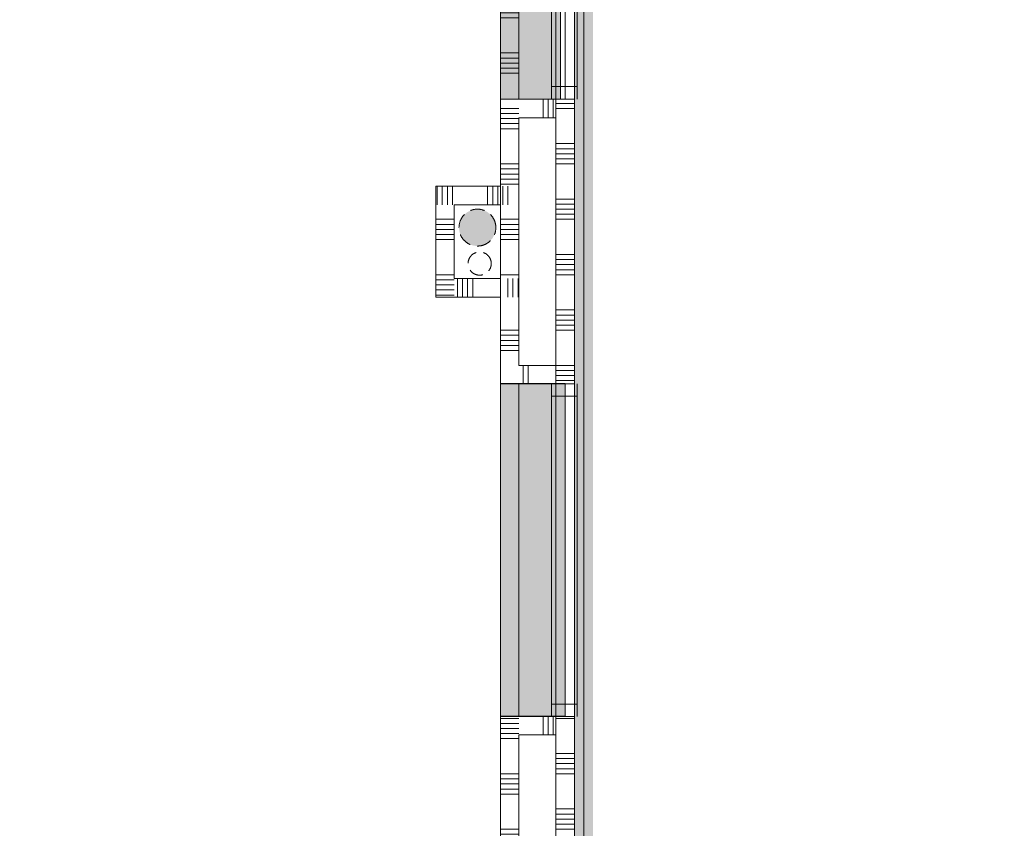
# Model space of a CAD drawing. Header units: millimetres. Extents: x -850 to 154668, y -24973 to 71030.
# Tile 28 of 212: x 58859 to 64185, y 3905 to 8280. Entities that reach past the tile are written whole.
import ezdxf

# ---------------------------------------------------------------- set-up
doc = ezdxf.new("R2010")
doc.units = ezdxf.units.MM
doc.header["$MEASUREMENT"] = 0
doc.linetypes.add('B0702', pattern=[117.37, 78.119999, -39.250001])
for name, color, linetype in [('22 NC Binnenwanden', 7, 'Continuous'), ('22 NC Binnenwanden Doorsnede-arcering', 7, 'Continuous'), ('57 Luchtbehandeling 2D arcering', 7, 'Continuous'), ('Info Wandafwerking aanduiding', 7, 'Continuous'), ('Info Wandafwerking aanduiding Doorsnede-arcering', 7, 'Continuous'), ('New_22 NC Binnenwanden', 7, 'Continuous'), ('New_22 NC Binnenwanden Afdek-arcering', 7, 'Continuous'), ('New_22 NC Binnenwanden Doorsnede-arcering', 7, 'Continuous'), ('New_22 NC Binnenwanden Laagscheidingslijnen', 7, 'Continuous'), ('New_22 NC Binnenwanden Ramen', 7, 'Continuous'), ('New_Z Ruimtefuncties Zone omranding', 7, 'Continuous')]:
    doc.layers.add(name, color=color, linetype=linetype)

# ---------------------------------------------------------------- blocks, each defined once
blk = doc.blocks.new('*X185')
at = {"layer": 'New_22 NC Binnenwanden Doorsnede-arcering', "color": 254, "linetype": 'Continuous', "lineweight": 0, "true_color": 0xe9ebeb}
for p, q in [((61560, 8945.1), (61460, 8945.1)), ((61560, 8917.7), (61460, 8917.7)), ((61560, 8890.3), (61460, 8890.3)), ((61485, 8700), (61460, 8700)), ((61485, 8672.6), (61460, 8672.6)), ((61485, 8645.1), (61460, 8645.1)), ((61485, 8617.7), (61460, 8617.7)), ((61485.3, 8590.3), (61460, 8590.3)), ((61560, 8400), (61460, 8400)), ((61560, 8372.6), (61460, 8372.6)), ((61560, 8345.1), (61460, 8345.1)), ((61560, 8317.7), (61460, 8317.7)), ((61560, 8290.3), (61460, 8290.3)), ((61560, 8100), (61460, 8100)), ((61560, 8072.6), (61460, 8072.6)), ((61560, 8045.1), (61460, 8045.1)), ((61560, 8017.7), (61460, 8017.7)), ((61560, 7990.3), (61460, 7990.3)), ((61560, 7800), (61460, 7800)), ((61560, 7772.6), (61460, 7772.6)), ((61560, 7745.1), (61460, 7745.1)), ((61560, 7717.7), (61460, 7717.7)), ((61560, 7690.3), (61460, 7690.3)), ((61560, 7500), (61460, 7500)), ((61560, 7472.6), (61460, 7472.6)), ((61560, 7445.1), (61460, 7445.1)), ((61560, 7417.7), (61460, 7417.7)), ((61560, 7390.3), (61460, 7390.3))]:
    blk.add_line(p, q, dxfattribs=at)
blk = doc.blocks.new('*X186')
at = {"layer": 'New_22 NC Binnenwanden Doorsnede-arcering', "color": 254, "linetype": 'Continuous', "lineweight": 0, "true_color": 0xe9ebeb}
for p, q in [((61560, 8700), (61493, 8700)), ((61560, 8672.6), (61493, 8672.6)), ((61560, 8645.1), (61493, 8645.1)), ((61560, 8617.7), (61493, 8617.7)), ((61560, 8590.3), (61493.3, 8590.3))]:
    blk.add_line(p, q, dxfattribs=at)
blk = doc.blocks.new('*X187')
at = {"layer": 'New_22 NC Binnenwanden Doorsnede-arcering', "color": 254, "linetype": 'Continuous', "lineweight": 0, "true_color": 0xe9ebeb}
for p, q in [((61560, 7200), (61460, 7200)), ((61560, 7172.6), (61460, 7172.6)), ((61560, 7145.1), (61460, 7145.1)), ((61560, 7117.7), (61460, 7117.7)), ((61560, 7090.3), (61460, 7090.3)), ((61560, 6900), (61460, 6900))]:
    blk.add_line(p, q, dxfattribs=at)
blk = doc.blocks.new('*X188')
at = {"layer": 'New_22 NC Binnenwanden Doorsnede-arcering', "color": 254, "linetype": 'Continuous', "lineweight": 0, "true_color": 0xe9ebeb}
for p, q in [((61560, 6600), (61460, 6600)), ((61560, 6572.6), (61460, 6572.6)), ((61560, 6545.1), (61460, 6545.1)), ((61560, 6517.7), (61460, 6517.7)), ((61560, 6490.3), (61460, 6490.3))]:
    blk.add_line(p, q, dxfattribs=at)
blk = doc.blocks.new('*X189')
at = {"layer": 'New_22 NC Binnenwanden Doorsnede-arcering', "color": 254, "linetype": 'Continuous', "lineweight": 0, "true_color": 0xe9ebeb}
for p, q in [((61560, 4500), (61460, 4500)), ((61560, 4472.6), (61460, 4472.6)), ((61560, 4445.1), (61460, 4445.1)), ((61560, 4417.7), (61460, 4417.7)), ((61560, 4390.3), (61460, 4390.3)), ((61560, 4200), (61460, 4200)), ((61560, 4172.6), (61460, 4172.6)), ((61560, 4145.1), (61460, 4145.1)), ((61560, 4117.7), (61460, 4117.7)), ((61560, 4090.3), (61460, 4090.3)), ((61560, 3900), (61460, 3900)), ((61560, 3872.6), (61460, 3872.6)), ((61560, 3845.1), (61460, 3845.1)), ((61560, 3817.7), (61460, 3817.7)), ((61560, 3790.3), (61460, 3790.3)), ((61560, 3600), (61460, 3600)), ((61560, 3572.6), (61460, 3572.6)), ((61560, 3545.1), (61460, 3545.1)), ((61560, 3517.7), (61460, 3517.7)), ((61560, 3490.3), (61460, 3490.3)), ((61560, 3300), (61460, 3300)), ((61560, 3272.6), (61460, 3272.6)), ((61560, 3245.1), (61460, 3245.1)), ((61560, 3217.7), (61460, 3217.7)), ((61560, 3190.3), (61460, 3190.3)), ((61560, 3000), (61460, 3000)), ((61560, 2972.6), (61460, 2972.6)), ((61560, 2945.1), (61460, 2945.1)), ((61560, 2917.7), (61460, 2917.7)), ((61560, 2890.3), (61460, 2890.3)), ((61560, 2700), (61460, 2700)), ((61560, 2672.6), (61460, 2672.6)), ((61560, 2645.1), (61460, 2645.1)), ((61560, 2617.7), (61460, 2617.7)), ((61560, 2590.3), (61460, 2590.3)), ((61560, 2400), (61460, 2400)), ((61560, 2372.6), (61460, 2372.6)), ((61560, 2345.1), (61460, 2345.1)), ((61560, 2317.7), (61460, 2317.7)), ((61560, 2290.3), (61460, 2290.3)), ((61485.1, 2100), (61460, 2100)), ((61485.1, 2072.6), (61460, 2072.6)), ((61485.1, 2045.1), (61460, 2045.1)), ((61485.1, 2017.7), (61460, 2017.7)), ((61560, 1990.3), (61460, 1990.3)), ((61560, 1800), (61460, 1800)), ((61560, 1772.6), (61460, 1772.6)), ((61560, 1745.1), (61460, 1745.1)), ((61560, 1717.7), (61460, 1717.7)), ((61560, 1690.3), (61460, 1690.3))]:
    blk.add_line(p, q, dxfattribs=at)
blk = doc.blocks.new('*X190')
at = {"layer": 'New_22 NC Binnenwanden Doorsnede-arcering', "color": 254, "linetype": 'Continuous', "lineweight": 0, "true_color": 0xe9ebeb}
for p, q in [((61560, 2100), (61493.1, 2100)), ((61560, 2072.6), (61493.1, 2072.6)), ((61560, 2045.1), (61493.1, 2045.1)), ((61560, 2017.7), (61493.1, 2017.7))]:
    blk.add_line(p, q, dxfattribs=at)
blk = doc.blocks.new('R rechthoekige opening 22_2')
at = {"layer": 'New_22 NC Binnenwanden Ramen', "color": 9, "linetype": 'Continuous', "lineweight": 0}
for p, q in [((-900, -25), (900, -25)), ((-900, -125), (900, -125))]:
    blk.add_line(p, q, dxfattribs=at)
at = {"layer": 'New_22 NC Binnenwanden Ramen', "color": 7, "linetype": 'Continuous', "lineweight": 0}
for p, q in [((-900, -125), (-900, -25)), ((900, -125), (900, -25))]:
    blk.add_line(p, q, dxfattribs=at)
blk = doc.blocks.new('Wall_33_2', base_point=(61460, 1575))
at = {"layer": 'New_22 NC Binnenwanden', "color": 8, "linetype": 'Continuous', "lineweight": 0, "true_color": 0x778488}
for p, q in [((61560, 6312.6), (61460, 6312.6)), ((61560, 4512.6), (61460, 4512.6))]:
    blk.add_line(p, q, dxfattribs=at)
at = {"layer": 'New_22 NC Binnenwanden', "color": 8, "linetype": 'Continuous', "lineweight": 0, "true_color": 0x778488, "flags": 128}
for points in [[(61460, 8950), (61560, 8950)], [(61460, 8950), (61460, 7379.2)], [(61560, 8825), (61560, 8950)], [(61560, 8650), (61560, 8817)], [(61560, 7850), (61560, 8550)], [(61560, 6410), (61560, 7750)], [(61460, 7279.2), (61460, 6879.2)], [(61460, 6779.2), (61460, 6312.6)], [(61460, 4512.6), (61460, 1675)], [(61560, 4510), (61560, 4512.6)], [(61560, 2250.4), (61560, 4410)], [(61560, 2008.4), (61560, 2242.4)], [(61560, 1675), (61560, 2000.4)]]:
    blk.add_lwpolyline(points, dxfattribs=at)
at = {"layer": 'New_22 NC Binnenwanden Laagscheidingslijnen', "color": 8, "linetype": 'Continuous', "lineweight": 0, "true_color": 0x778488}
blk.add_line((61560, 1675), (61460, 1675), dxfattribs=at)
at = {"layer": 'New_22 NC Binnenwanden', "color": 8, "lineweight": 0, "true_color": 0x778488}
for name in ['*X185', '*X186', '*X187', '*X188', '*X189', '*X190']:
    blk.add_blockref(name, (0, 0), dxfattribs=at)
at = {"layer": 'New_22 NC Binnenwanden Ramen', "color": 1, "linetype": 'Continuous', "lineweight": 0, "xscale": -1, "zscale": 1000, "rotation": 90}
blk.add_blockref('R rechthoekige opening 22_2', (61435, 5412.6), dxfattribs=at)
blk = doc.blocks.new('Slab_14_2', base_point=(61560, 7850))
at = {"layer": 'New_22 NC Binnenwanden', "color": 1, "linetype": 'Continuous', "lineweight": 0, "flags": 128}
blk.add_lwpolyline([(61560, 7850), (61810, 7850), (61810, 8550), (61560, 8550)], close=True, dxfattribs=at)
blk = doc.blocks.new('Slab_15_2', base_point=(61460, 7850))
at = {"layer": 'New_22 NC Binnenwanden Afdek-arcering', "linetype": 'Continuous', "lineweight": 0, "true_color": 0xffffff}
blk.add_hatch(color=7, dxfattribs=at).paths.add_polyline_path([(61460, 7850), (61785, 7850), (61785, 8550), (61460, 8550)])
at = {"layer": 'New_22 NC Binnenwanden', "color": 1, "linetype": 'Continuous', "lineweight": 0, "flags": 128}
blk.add_lwpolyline([(61460, 7850), (61785, 7850), (61785, 8550), (61460, 8550)], close=True, dxfattribs=at)
blk = doc.blocks.new('Slab_16_2', base_point=(61560, 4512.6))
at = {"layer": 'New_22 NC Binnenwanden', "color": 1, "linetype": 'Continuous', "lineweight": 0, "flags": 128}
blk.add_lwpolyline([(61560, 4512.6), (61810, 4512.6), (61810, 6312.6), (61560, 6312.6)], close=True, dxfattribs=at)
blk = doc.blocks.new('*X1242')
at = {"layer": 'New_22 NC Binnenwanden Doorsnede-arcering', "color": 254, "linetype": 'Continuous', "lineweight": 0, "true_color": 0xe9ebeb}
for p, q in [((61582.3, 6410), (61582.3, 6310)), ((61609.7, 6410), (61609.7, 6310))]:
    blk.add_line(p, q, dxfattribs=at)
blk = doc.blocks.new('Wall_172_2', base_point=(61460, 6310))
at = {"layer": 'New_22 NC Binnenwanden', "color": 8, "linetype": 'Continuous', "lineweight": 0, "true_color": 0x778488, "flags": 128}
for points in [[(61760, 6410), (61560, 6410)], [(61760, 6310), (61760, 6410)], [(61560, 6310), (61760, 6310)]]:
    blk.add_lwpolyline(points, dxfattribs=at)
at = {"layer": 'New_22 NC Binnenwanden', "color": 8, "lineweight": 0, "true_color": 0x778488}
blk.add_blockref('*X1242', (0, 0), dxfattribs=at)
blk = doc.blocks.new('*X1281')
at = {"layer": 'New_22 NC Binnenwanden Doorsnede-arcering', "color": 254, "linetype": 'Continuous', "lineweight": 0, "true_color": 0xe9ebeb}
for p, q in [((61690.3, 4410), (61690.3, 4510)), ((61717.7, 4410), (61717.7, 4510)), ((61745.1, 4410), (61745.1, 4510))]:
    blk.add_line(p, q, dxfattribs=at)
blk = doc.blocks.new('Wall_185_2', base_point=(61460, 4510))
at = {"layer": 'New_22 NC Binnenwanden', "color": 8, "linetype": 'Continuous', "lineweight": 0, "true_color": 0x778488, "flags": 128}
for points in [[(61760, 4510), (61560, 4510)], [(61760, 4510), (61760, 4410)], [(61560, 4410), (61760, 4410)]]:
    blk.add_lwpolyline(points, dxfattribs=at)
at = {"layer": 'New_22 NC Binnenwanden', "color": 8, "lineweight": 0, "true_color": 0x778488}
blk.add_blockref('*X1281', (0, 0), dxfattribs=at)
blk = doc.blocks.new('*X1283')
at = {"layer": 'New_22 NC Binnenwanden Doorsnede-arcering', "color": 254, "linetype": 'Continuous', "lineweight": 0, "true_color": 0xe9ebeb}
for p, q in [((61690.3, 7846), (61690.3, 7850)), ((61690.3, 7750), (61690.3, 7846)), ((61717.7, 7846), (61717.7, 7850)), ((61717.7, 7750), (61717.7, 7846)), ((61745.1, 7846), (61745.1, 7850)), ((61745.1, 7750), (61745.1, 7846))]:
    blk.add_line(p, q, dxfattribs=at)
blk = doc.blocks.new('Wall_186_2', base_point=(61460, 7850))
at = {"layer": 'New_22 NC Binnenwanden', "color": 8, "linetype": 'Continuous', "lineweight": 0, "true_color": 0x778488, "flags": 128}
for points in [[(61760, 7850), (61560, 7850)], [(61760, 7850), (61760, 7750)], [(61560, 7750), (61760, 7750)]]:
    blk.add_lwpolyline(points, dxfattribs=at)
at = {"layer": 'New_22 NC Binnenwanden', "color": 8, "lineweight": 0, "true_color": 0x778488}
blk.add_blockref('*X1283', (0, 0), dxfattribs=at)
blk = doc.blocks.new('*X1568')
at = {"layer": '22 NC Binnenwanden Doorsnede-arcering', "color": 254, "linetype": 'Continuous', "lineweight": 0, "true_color": 0xe9ebeb}
for p, q in [((61390.3, 7279.2), (61390.3, 7379.2)), ((61417.7, 7279.2), (61417.7, 7379.2)), ((61445.1, 7279.2), (61445.1, 7379.2))]:
    blk.add_line(p, q, dxfattribs=at)
blk = doc.blocks.new('*X1569')
at = {"layer": '22 NC Binnenwanden Doorsnede-arcering', "color": 254, "linetype": 'Continuous', "lineweight": 0, "true_color": 0xe9ebeb}
for p, q in [((61117.7, 7371.5), (61117.7, 7379.2)), ((61145.1, 7344), (61145.1, 7379.2)), ((61172.6, 7316.6), (61172.6, 7379.2)), ((61200, 7289.2), (61200, 7379.2))]:
    blk.add_line(p, q, dxfattribs=at)
blk = doc.blocks.new('*X1570')
at = {"layer": '22 NC Binnenwanden Doorsnede-arcering', "color": 254, "linetype": 'Continuous', "lineweight": 0, "true_color": 0xe9ebeb}
for p, q in [((61117.7, 7279.2), (61117.7, 7371.5)), ((61145.1, 7279.2), (61145.1, 7344)), ((61172.6, 7279.2), (61172.6, 7316.6)), ((61200, 7279.2), (61200, 7289.2))]:
    blk.add_line(p, q, dxfattribs=at)
blk = doc.blocks.new('*X1571')
at = {"layer": '22 NC Binnenwanden Doorsnede-arcering', "color": 254, "linetype": 'Continuous', "lineweight": 0, "true_color": 0xe9ebeb}
for p, q in [((61472.6, 7279.2), (61472.6, 7379.2)), ((61500, 7279.2), (61500, 7379.2))]:
    blk.add_line(p, q, dxfattribs=at)
blk = doc.blocks.new('Wall_271_2', base_point=(61460, 7379.2))
at = {"layer": '22 NC Binnenwanden', "color": 8, "linetype": 'Continuous', "lineweight": 0, "true_color": 0x778488, "flags": 128}
for points in [[(61460, 7379.2), (61110, 7379.2)], [(61110, 7379.2), (61110, 7279.2)], [(61210, 7279.2), (61460, 7279.2)]]:
    blk.add_lwpolyline(points, dxfattribs=at)
at = {"layer": 'New_22 NC Binnenwanden', "color": 8, "linetype": 'Continuous', "lineweight": 0, "true_color": 0x778488}
blk.add_line((61560, 7279.2), (61560, 7379.2), dxfattribs=at)
at = {"layer": '22 NC Binnenwanden', "color": 8, "lineweight": 0, "true_color": 0x778488}
for name in ['*X1569', '*X1570', '*X1568', '*X1571']:
    blk.add_blockref(name, (0, 0), dxfattribs=at)
blk = doc.blocks.new('*X1573')
at = {"layer": '22 NC Binnenwanden Doorsnede-arcering', "color": 254, "linetype": 'Continuous', "lineweight": 0, "true_color": 0xe9ebeb}
for p, q in [((61210, 7200), (61110, 7200)), ((61210, 7172.6), (61110, 7172.6)), ((61210, 7145.1), (61110, 7145.1)), ((61210, 7117.7), (61110, 7117.7)), ((61210, 7090.3), (61110, 7090.3)), ((61210, 6900), (61110, 6900))]:
    blk.add_line(p, q, dxfattribs=at)
blk = doc.blocks.new('*X1574')
at = {"layer": '22 NC Binnenwanden Doorsnede-arcering', "color": 254, "linetype": 'Continuous', "lineweight": 0, "true_color": 0xe9ebeb}
for p, q in [((61203.4, 6872.6), (61110, 6872.6)), ((61176, 6845.1), (61110, 6845.1)), ((61148.5, 6817.7), (61110, 6817.7)), ((61121.1, 6790.3), (61110, 6790.3))]:
    blk.add_line(p, q, dxfattribs=at)
blk = doc.blocks.new('*X1575')
at = {"layer": '22 NC Binnenwanden Doorsnede-arcering', "color": 254, "linetype": 'Continuous', "lineweight": 0, "true_color": 0xe9ebeb}
for p, q in [((61210, 6872.6), (61203.4, 6872.6)), ((61210, 6817.7), (61148.5, 6817.7)), ((61210, 6845.1), (61176, 6845.1)), ((61210, 6790.3), (61121.1, 6790.3))]:
    blk.add_line(p, q, dxfattribs=at)
blk = doc.blocks.new('Wall_272_2', base_point=(61110, 7379.2))
at = {"layer": '22 NC Binnenwanden', "color": 8, "linetype": 'Continuous', "lineweight": 0, "true_color": 0x778488, "flags": 128}
for points in [[(61110, 7279.2), (61110, 6779.2)], [(61210, 6879.2), (61210, 7279.2)], [(61110, 6779.2), (61210, 6779.2)]]:
    blk.add_lwpolyline(points, dxfattribs=at)
at = {"layer": '22 NC Binnenwanden', "color": 8, "lineweight": 0, "true_color": 0x778488}
for name in ['*X1573', '*X1574', '*X1575']:
    blk.add_blockref(name, (0, 0), dxfattribs=at)
blk = doc.blocks.new('*X1577')
at = {"layer": '22 NC Binnenwanden Doorsnede-arcering', "color": 254, "linetype": 'Continuous', "lineweight": 0, "true_color": 0xe9ebeb}
for p, q in [((61227.4, 6879.2), (61227.4, 6779.2)), ((61254.9, 6879.2), (61254.9, 6779.2)), ((61282.3, 6879.2), (61282.3, 6779.2)), ((61309.7, 6879.2), (61309.7, 6779.2))]:
    blk.add_line(p, q, dxfattribs=at)
blk = doc.blocks.new('*X1578')
at = {"layer": '22 NC Binnenwanden Doorsnede-arcering', "color": 254, "linetype": 'Continuous', "lineweight": 0, "true_color": 0xe9ebeb}
for p, q in [((61500, 6879.2), (61500, 6779.2)), ((61527.4, 6879.2), (61527.4, 6779.2)), ((61554.9, 6879.2), (61554.9, 6779.2))]:
    blk.add_line(p, q, dxfattribs=at)
blk = doc.blocks.new('Wall_273_2', base_point=(61110, 6779.2))
at = {"layer": '22 NC Binnenwanden', "color": 8, "linetype": 'Continuous', "lineweight": 0, "true_color": 0x778488, "flags": 128}
for points in [[(61460, 6879.2), (61210, 6879.2)], [(61210, 6779.2), (61460, 6779.2)]]:
    blk.add_lwpolyline(points, dxfattribs=at)
at = {"layer": 'New_22 NC Binnenwanden', "color": 8, "linetype": 'Continuous', "lineweight": 0, "true_color": 0x778488}
blk.add_line((61560, 6779.2), (61560, 6879.2), dxfattribs=at)
at = {"layer": '22 NC Binnenwanden', "color": 8, "lineweight": 0, "true_color": 0x778488}
for name in ['*X1577', '*X1578']:
    blk.add_blockref(name, (0, 0), dxfattribs=at)
blk = doc.blocks.new('Wall_370_2', base_point=(61860, 2002.4))
at = {"layer": 'Info Wandafwerking aanduiding Doorsnede-arcering', "linetype": 'Continuous', "lineweight": 0}
for points in [[(61860, 8950.8), (61960, 8950.8), (61960, 9050.8)], [(61860, 9050.8), (61860, 8950.8), (61960, 9050.8)], [(61860, 8950.8), (61860, 2002.4), (61960, 2002.4), (61960, 8950.8)]]:
    blk.add_hatch(color=1, dxfattribs=at).paths.add_polyline_path(points)
at = {"layer": 'Info Wandafwerking aanduiding', "color": 9, "linetype": 'Continuous', "lineweight": 0, "flags": 128}
for points in [[(61960, 9050.8), (61860, 9050.8)], [(61860, 2002.4), (61960, 2002.4)]]:
    blk.add_lwpolyline(points, dxfattribs=at)
blk = doc.blocks.new('Slab_59_2', base_point=(61460, 4510))
at = {"layer": 'New_22 NC Binnenwanden Afdek-arcering', "linetype": 'Continuous', "lineweight": 0, "true_color": 0xffffff}
blk.add_hatch(color=7, dxfattribs=at).paths.add_polyline_path([(61460, 4510), (61810, 4510), (61810, 6310), (61460, 6310)])
at = {"layer": 'New_22 NC Binnenwanden', "color": 1, "linetype": 'Continuous', "lineweight": 0, "flags": 128}
blk.add_lwpolyline([(61460, 4510), (61810, 4510), (61810, 6310), (61460, 6310)], close=True, dxfattribs=at)
blk = doc.blocks.new('*X2460')
at = {"layer": 'New_22 NC Binnenwanden Doorsnede-arcering', "color": 254, "linetype": 'Continuous', "lineweight": 0, "true_color": 0xe9ebeb}
for p, q in [((61760, 8809.7), (61860, 8809.7)), ((61760, 8782.3), (61860, 8782.3)), ((61760, 8754.9), (61860, 8754.9)), ((61760, 8727.4), (61860, 8727.4)), ((61760, 8700), (61860, 8700))]:
    blk.add_line(p, q, dxfattribs=at)
blk = doc.blocks.new('*X2461')
at = {"layer": 'New_22 NC Binnenwanden Doorsnede-arcering', "color": 254, "linetype": 'Continuous', "lineweight": 0, "true_color": 0xe9ebeb}
for p, q in [((61760, 7827.4), (61860, 7827.4)), ((61760, 7800), (61860, 7800)), ((61760, 7609.7), (61860, 7609.7)), ((61760, 7582.3), (61860, 7582.3)), ((61760, 7554.9), (61860, 7554.9)), ((61760, 7527.4), (61860, 7527.4)), ((61760, 7500), (61860, 7500)), ((61760, 7309.7), (61860, 7309.7)), ((61760, 7282.3), (61860, 7282.3)), ((61760, 7254.9), (61860, 7254.9)), ((61760, 7227.4), (61860, 7227.4)), ((61760, 7200), (61860, 7200)), ((61760, 7009.7), (61860, 7009.7)), ((61760, 6982.3), (61860, 6982.3)), ((61760, 6954.9), (61860, 6954.9)), ((61760, 6927.4), (61860, 6927.4)), ((61760, 6900), (61860, 6900)), ((61760, 6709.7), (61860, 6709.7)), ((61760, 6682.3), (61860, 6682.3)), ((61760, 6654.9), (61860, 6654.9)), ((61760, 6627.4), (61860, 6627.4)), ((61760, 6600), (61860, 6600)), ((61760, 6409.7), (61860, 6409.7)), ((61760, 6382.3), (61860, 6382.3)), ((61760, 6354.9), (61860, 6354.9)), ((61760, 6327.4), (61860, 6327.4))]:
    blk.add_line(p, q, dxfattribs=at)
blk = doc.blocks.new('*X2462')
at = {"layer": 'New_22 NC Binnenwanden Doorsnede-arcering', "color": 254, "linetype": 'Continuous', "lineweight": 0, "true_color": 0xe9ebeb}
for p, q in [((61760, 4500), (61860, 4500)), ((61760, 4309.7), (61860, 4309.7)), ((61760, 4282.3), (61860, 4282.3)), ((61760, 4254.9), (61860, 4254.9)), ((61760, 4227.4), (61860, 4227.4)), ((61760, 4200), (61860, 4200)), ((61760, 4009.7), (61860, 4009.7)), ((61760, 3982.3), (61860, 3982.3)), ((61760, 3954.9), (61860, 3954.9)), ((61760, 3927.4), (61860, 3927.4)), ((61760, 3900), (61860, 3900)), ((61760, 3709.7), (61860, 3709.7)), ((61760, 3682.3), (61860, 3682.3)), ((61760, 3654.9), (61860, 3654.9)), ((61760, 3627.4), (61860, 3627.4)), ((61760, 3600), (61860, 3600)), ((61760, 3409.7), (61860, 3409.7)), ((61760, 3382.3), (61860, 3382.3)), ((61760, 3354.9), (61860, 3354.9)), ((61760, 3327.4), (61860, 3327.4)), ((61760, 3300), (61860, 3300)), ((61760, 3109.7), (61860, 3109.7)), ((61760, 3082.3), (61860, 3082.3)), ((61760, 3054.9), (61860, 3054.9)), ((61760, 3027.4), (61860, 3027.4)), ((61760, 3000), (61860, 3000)), ((61760, 2809.7), (61860, 2809.7)), ((61760, 2782.3), (61860, 2782.3)), ((61760, 2754.9), (61860, 2754.9)), ((61760, 2727.4), (61860, 2727.4)), ((61760, 2700), (61860, 2700)), ((61760, 2509.7), (61860, 2509.7)), ((61760, 2482.3), (61860, 2482.3)), ((61760, 2454.9), (61860, 2454.9)), ((61760, 2427.4), (61860, 2427.4)), ((61760, 2400), (61860, 2400)), ((61760, 2209.7), (61860, 2209.7)), ((61760, 2182.3), (61860, 2182.3)), ((61760, 2154.9), (61860, 2154.9)), ((61760, 2127.4), (61860, 2127.4)), ((61760, 2100), (61860, 2100))]:
    blk.add_line(p, q, dxfattribs=at)
blk = doc.blocks.new('R1 22_15')
at = {"layer": 'New_22 NC Binnenwanden Ramen', "color": 1, "linetype": 'Continuous', "lineweight": 0}
for p, q in [((-900, 0), (-833, 0)), ((-833, 0), (-833, -139)), ((-833, 0), (833, 0)), ((833, -139), (833, 0)), ((833, 0), (900, 0)), ((-833, -139), (-900, -139)), ((833, -139), (-833, -139)), ((900, -139), (833, -139))]:
    blk.add_line(p, q, dxfattribs=at)
at = {"layer": 'New_22 NC Binnenwanden Ramen', "color": 9, "linetype": 'Continuous', "lineweight": 0}
for p, q in [((-900, -14), (900, -14)), ((-900, -114), (900, -114))]:
    blk.add_line(p, q, dxfattribs=at)
at = {"layer": 'New_22 NC Binnenwanden Ramen', "color": 7, "linetype": 'Continuous', "lineweight": 0}
for p, q in [((-900, -14), (-900, -114)), ((-900, -14), (-900, -114)), ((900, -14), (900, -114)), ((900, -14), (900, -114))]:
    blk.add_line(p, q, dxfattribs=at)
blk = doc.blocks.new('R1 22_16')
at = {"layer": 'New_22 NC Binnenwanden Ramen', "color": 1, "linetype": 'Continuous', "lineweight": 0}
for p, q in [((-350, 0), (-283, 0)), ((-283, 0), (-283, -139)), ((-283, 0), (283, 0)), ((283, -139), (283, 0)), ((283, 0), (350, 0)), ((-283, -139), (-350, -139)), ((283, -139), (-283, -139)), ((350, -139), (283, -139))]:
    blk.add_line(p, q, dxfattribs=at)
at = {"layer": 'New_22 NC Binnenwanden Ramen', "color": 9, "linetype": 'Continuous', "lineweight": 0}
for p, q in [((-350, -14), (350, -14)), ((-350, -114), (350, -114))]:
    blk.add_line(p, q, dxfattribs=at)
at = {"layer": 'New_22 NC Binnenwanden Ramen', "color": 7, "linetype": 'Continuous', "lineweight": 0}
for p, q in [((-350, -14), (-350, -114)), ((-350, -14), (-350, -114)), ((350, -14), (350, -114)), ((350, -14), (350, -114))]:
    blk.add_line(p, q, dxfattribs=at)
blk = doc.blocks.new('Wall_481_2', base_point=(61860, 8950.8))
at = {"layer": 'New_22 NC Binnenwanden', "color": 8, "linetype": 'Continuous', "lineweight": 0, "true_color": 0x778488}
for p, q in [((61860, 8551), (61760, 8551)), ((61860, 7851), (61760, 7851)), ((61860, 6310), (61760, 6310)), ((61860, 4510), (61760, 4510))]:
    blk.add_line(p, q, dxfattribs=at)
at = {"layer": 'New_22 NC Binnenwanden', "color": 8, "linetype": 'Continuous', "lineweight": 0, "true_color": 0x778488, "flags": 128}
for points in [[(61760, 8850.8), (61760, 8551)], [(61860, 8551), (61860, 8850.8)], [(61760, 7851), (61760, 6310)], [(61860, 6310), (61860, 7851)], [(61760, 4510), (61760, 1975.4)], [(61860, 1975.4), (61860, 4510)], [(61860, 1975.4), (61760, 1975.4)]]:
    blk.add_lwpolyline(points, dxfattribs=at)
at = {"layer": 'New_22 NC Binnenwanden Laagscheidingslijnen', "color": 8, "linetype": 'Continuous', "lineweight": 0, "true_color": 0x778488}
blk.add_line((61760, 8850.8), (61860, 8850.8), dxfattribs=at)
at = {"layer": 'New_22 NC Binnenwanden', "color": 8, "lineweight": 0, "true_color": 0x778488}
for name in ['*X2460', '*X2461', '*X2462']:
    blk.add_blockref(name, (0, 0), dxfattribs=at)
at = {"layer": 'New_22 NC Binnenwanden Ramen', "color": 1, "linetype": 'Continuous', "lineweight": 0, "xscale": -1, "zscale": 1000, "rotation": 270.0000000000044}
for name, p in [('R1 22_16', (61874, 8201)), ('R1 22_15', (61874, 5410))]:
    blk.add_blockref(name, p, dxfattribs=at)

msp = doc.modelspace()

# ---------------------------------------------------------------- hatches: boundary and pattern name
at = {"layer": '57 Luchtbehandeling 2D arcering', "linetype": 'Continuous', "lineweight": 0, "true_color": 0x262829}
msp.add_hatch(color=250, dxfattribs=at).paths.add_polyline_path([(61435, 7155.2, 1), (61235.5, 7155.2, 1)])

# ---------------------------------------------------------------- linework, layer by layer
at = {"layer": '57 Luchtbehandeling 2D arcering', "color": 2, "linetype": 'B0702', "lineweight": 0, "flags": 128}
for points in [[(61435, 7155.2, 1), (61235.5, 7155.2, 1)], [(61410, 6960.6, 1), (61284.6, 6960.6, 1)]]:
    msp.add_lwpolyline(points, format="xyb", close=True, dxfattribs=at)
at = {"layer": 'New_Z Ruimtefuncties Zone omranding', "color": 41, "linetype": 'Continuous', "lineweight": 0, "true_color": 0xffdd55, "flags": 128}
msp.add_lwpolyline([(71960.3, 20054.3), (64160.1, 20054.4), (64160, 24842.4, 0.414209), (62984.6, 26210), (61360.2, 26210), (57735.2, 26210.1), (53735.2, 26210.1), (51410.2, 26210.1), (51410.1, 20204.5, -0.416687), (52525.1, 21310.1), (60760.1, 21310, -0.414214), (61860.1, 20210), (61860, 12150, -0.414214), (60770.4, 11050), (59590.2, 11050.1), (59590.2, 8950), (61910, 8950), (61909.9, 1975.4), (62210.1, 1975.4), (73359.9, 1975.2)], format="xyb", dxfattribs=at)
at = {"layer": 'New_Z Ruimtefuncties Zone omranding', "color": 40, "linetype": 'Continuous', "lineweight": 0, "true_color": 0xffce00, "flags": 128}
msp.add_lwpolyline([(53510, 8575), (53510, 8050.1), (53510, 6550.1), (53510, 275), (53735, 275), (53735, 0), (57720, 0), (57720, 275), (57970, 275), (57970, 0), (61760, 0), (61760, 2000.4), (61460, 2000.4), (61460, 8849.2), (57920, 8849.2), (57920, 11050), (53510, 11050)], close=True, dxfattribs=at)

# ---------------------------------------------------------------- block references
at = {"layer": '22 NC Binnenwanden', "color": 8, "lineweight": 0, "true_color": 0x778488}
for name, p in [('Wall_271_2', (61460, 7379.2)), ('Wall_272_2', (61110, 7379.2)), ('Wall_273_2', (61110, 6779.2))]:
    msp.add_blockref(name, p, dxfattribs=at)
at = {"layer": 'Info Wandafwerking aanduiding', "color": 1, "lineweight": 0}
msp.add_blockref('Wall_370_2', (61860, 2002.4), dxfattribs=at)
at = {"layer": 'New_22 NC Binnenwanden', "color": 8, "lineweight": 0, "true_color": 0x778488}
for name, p in [('Wall_33_2', (61460, 1575)), ('Wall_481_2', (61860, 8950.8)), ('Wall_186_2', (61460, 7850)), ('Wall_172_2', (61460, 6310)), ('Wall_185_2', (61460, 4510))]:
    msp.add_blockref(name, p, dxfattribs=at)
at = {"layer": 'New_22 NC Binnenwanden', "color": 1, "linetype": 'Continuous', "lineweight": 0}
for name, p in [('Slab_15_2', (61460, 7850)), ('Slab_14_2', (61560, 7850)), ('Slab_59_2', (61460, 4510)), ('Slab_16_2', (61560, 4512.6))]:
    msp.add_blockref(name, p, dxfattribs=at)

doc.saveas('drawing.dxf')
